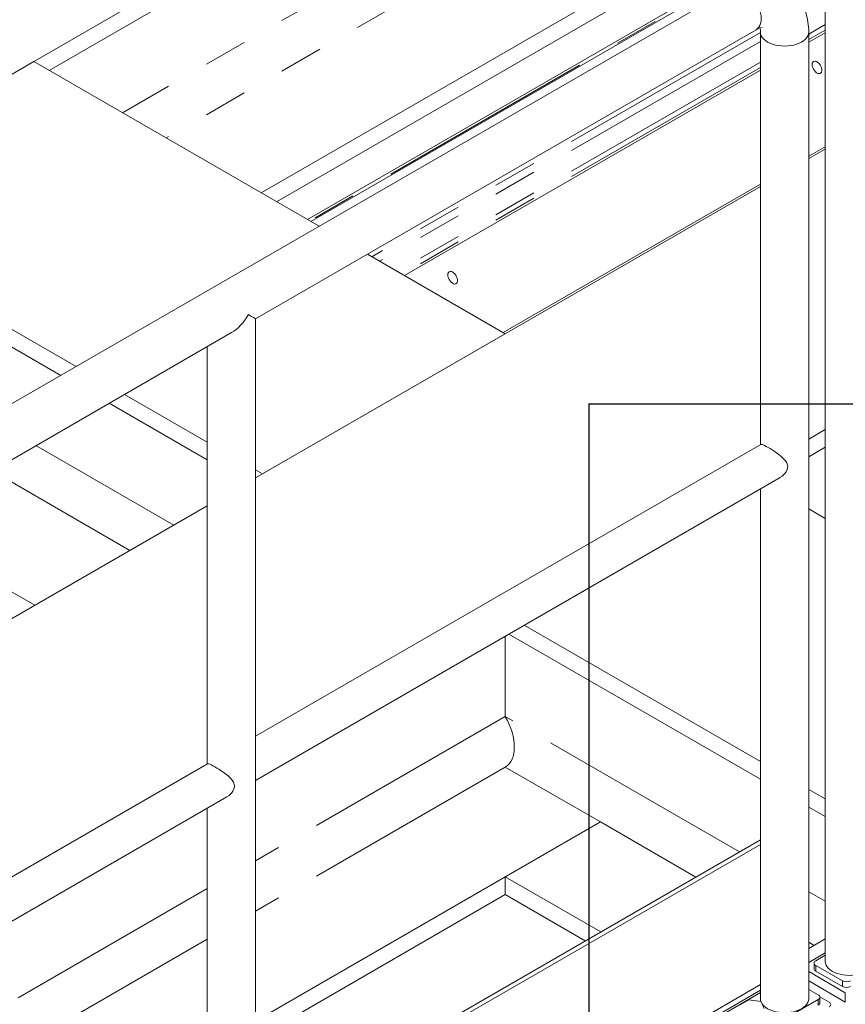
# Model space of a CAD drawing. Header units: millimetres. Extents: x 450 to 25135, y 150 to 17673.
# Tile 214 of 256: x 9834 to 10555, y 11992 to 12852. Entities that reach past the tile are written whole.
import ezdxf

# ---------------------------------------------------------------- set-up
doc = ezdxf.new("R2010")
doc.units = ezdxf.units.MM
doc.linetypes.add('SLD-Centrada-doble', pattern=[12.7, 6.35, -1.27, 1.27, -1.27, 1.27, -1.27])
doc.linetypes.add('SLD-Continua', pattern=[0])
doc.layers.add('COTAS', color=1, linetype='SLD-Continua')
doc.layers.add('OCULTA', color=8, linetype='SLD-Continua')

msp = doc.modelspace()

# ---------------------------------------------------------------- linework, layer by layer
at = {"layer": 'COTAS', "ltscale": 30}
for q in [(11683.42, 12515.93), (10330.52, 10140.46)]:
    msp.add_line((10330.52, 12515.93), q, dxfattribs=at)
at = {"layer": 'OCULTA', "linetype": 'SLD-Continua', "lineweight": 18, "ltscale": 30}
for p, q in [((12478.95, 14335.17), (8788.65, 12204.8)), ((12478.95, 14335.17), (8788.65, 12204.8)), ((12478.95, 14335.17), (8788.65, 12204.8)), ((10623.56, 13248.55), (9859.18, 12807.29)), ((10623.56, 13248.55), (9859.18, 12807.29)), ((10623.56, 13248.55), (9859.18, 12807.29)), ((10706.64, 13082.58), (10044.47, 12700.32)), ((10706.64, 13082.58), (10044.47, 12700.32)), ((10706.64, 13082.58), (10044.47, 12700.32)), ((10623.56, 13019.11), (10057.91, 12692.56)), ((10623.56, 13019.11), (10057.91, 12692.56)), ((10623.56, 13019.11), (10057.91, 12692.56)), ((10650.43, 13003.59), (10084.78, 12677.05)), ((10650.43, 13003.59), (10084.78, 12677.05)), ((10650.43, 13003.59), (10084.78, 12677.05)), ((10087.78, 12675.32), (10653.43, 13001.86)), ((10087.78, 12675.32), (10653.43, 13001.86)), ((10087.78, 12675.32), (10653.43, 13001.86)), ((10455.69, 12879.37), (9076.83, 12083.37)), ((10537.07, 12873.35), (10537.07, 12029.05)), ((10039.47, 12590.41), (10476.77, 12842.86)), ((10480.5, 12840.7), (10480.5, 12480.37)), ((10522.66, 11996.39), (10522.66, 12840.7)), ((10537.07, 12840.17), (10522.66, 12831.85)), ((10537.07, 12840.17), (10522.66, 12831.85)), ((10537.07, 12840.17), (10522.66, 12831.85)), ((9845.74, 12815.04), (9633.61, 12692.58)), ((9845.74, 12815.04), (9633.61, 12692.58)), ((9845.74, 12815.04), (9633.61, 12692.58)), ((10095, 12671.15), (9845.74, 12815.04)), ((10095, 12671.15), (9845.74, 12815.04)), ((10095, 12671.15), (9845.74, 12815.04)), ((10480.5, 12807.51), (10169.64, 12628.06)), ((10480.5, 12807.51), (10169.64, 12628.06)), ((10480.5, 12807.51), (10169.64, 12628.06)), ((10537.07, 12740.58), (10522.66, 12732.27)), ((10537.07, 12740.58), (10522.66, 12732.27)), ((10537.07, 12740.58), (10522.66, 12732.27)), ((10537.07, 12738.58), (10522.66, 12730.27)), ((10537.07, 12738.58), (10522.66, 12730.27)), ((10537.07, 12738.58), (10522.66, 12730.27)), ((10480.5, 12705.93), (10039.47, 12451.33)), ((10480.5, 12705.93), (10039.47, 12451.33)), ((10480.5, 12705.93), (10039.47, 12451.33)), ((10480.5, 12707.93), (10255.9, 12578.27)), ((10480.5, 12707.93), (10255.9, 12578.27)), ((10480.5, 12707.93), (10255.9, 12578.27)), ((9882.87, 12548.69), (9633.61, 12692.58)), ((9882.87, 12548.69), (9633.61, 12692.58)), ((9882.87, 12548.69), (9633.61, 12692.58)), ((9869.43, 12540.93), (9633.61, 12677.07)), ((9869.43, 12540.93), (9633.61, 12677.07)), ((9869.43, 12540.93), (9633.61, 12677.07)), ((10257.63, 12577.27), (10137.17, 12646.81)), ((10257.63, 12577.27), (10137.17, 12646.81)), ((10257.63, 12577.27), (10137.17, 12646.81)), ((10039.47, 12200.46), (10039.47, 12590.41)), ((9556.29, 12311.47), (10018.39, 12578.24)), ((10257.63, 12577.27), (10045.5, 12454.8)), ((10257.63, 12577.27), (10045.5, 12454.8)), ((10257.63, 12577.27), (10045.5, 12454.8)), ((9997.31, 12566.07), (9997.31, 12201.43)), ((9997.31, 12482.62), (9925.03, 12524.35)), ((9997.31, 12482.62), (9925.03, 12524.35)), ((9997.31, 12482.62), (9925.03, 12524.35)), ((9997.31, 12467.11), (9911.6, 12516.59)), ((9997.31, 12467.11), (9911.6, 12516.59)), ((9997.31, 12467.11), (9911.6, 12516.59)), ((10537.07, 12493.66), (10522.66, 12485.34)), ((10537.07, 12493.66), (10522.66, 12485.34)), ((10537.07, 12493.66), (10522.66, 12485.34)), ((10480.88, 12480.59), (10039.47, 12225.77)), ((10537.07, 12478.15), (10522.66, 12469.83)), ((10537.07, 12478.15), (10522.66, 12469.83)), ((10537.07, 12478.15), (10522.66, 12469.83)), ((10045.5, 12454.8), (10039.47, 12458.28)), ((10045.5, 12454.8), (10039.47, 12458.28)), ((10045.5, 12454.8), (10039.47, 12458.28)), ((10039.47, 12187.2), (10497.58, 12451.66)), ((10480.5, 12441.8), (10480.5, 11996.39)), ((9997.31, 12426.99), (9556.29, 12172.39)), ((9997.31, 12426.99), (9556.29, 12172.39)), ((9997.31, 12426.99), (9556.29, 12172.39)), ((10537.07, 12415.95), (10522.66, 12424.26)), ((10537.07, 12415.95), (10522.66, 12424.26)), ((10537.07, 12415.95), (10522.66, 12424.26)), ((9846.77, 12340.08), (9726.31, 12409.62)), ((9846.77, 12340.08), (9726.31, 12409.62)), ((9846.77, 12340.08), (9726.31, 12409.62)), ((10480.5, 12203.68), (10274.26, 12322.74)), ((10480.5, 12203.68), (10274.26, 12322.74)), ((10480.5, 12203.68), (10274.26, 12322.74)), ((10257.63, 12242.91), (10257.63, 12313.14)), ((10257.63, 12242.91), (10257.63, 12313.14)), ((10257.63, 12242.91), (10257.63, 12313.14)), ((10480.5, 12188.17), (10260.83, 12314.98)), ((10480.5, 12188.17), (10260.83, 12314.98)), ((10480.5, 12188.17), (10260.83, 12314.98)), ((9997.69, 12201.65), (9556.29, 11946.83)), ((10257.63, 12198.82), (10340.72, 12150.86)), ((10257.63, 12198.82), (10340.72, 12150.86)), ((10257.63, 12198.82), (10340.72, 12150.86)), ((10039.47, 11717.45), (10039.47, 12188.17)), ((10537.07, 12171.03), (10522.66, 12179.34)), ((10537.07, 12171.03), (10522.66, 12179.34)), ((10537.07, 12171.03), (10522.66, 12179.34)), ((9556.29, 11908.26), (10014.39, 12172.72)), ((9997.31, 12162.86), (9997.31, 11717.45)), ((10537.07, 12155.51), (10522.66, 12163.83)), ((10537.07, 12155.51), (10522.66, 12163.83)), ((10537.07, 12155.51), (10522.66, 12163.83)), ((10340.72, 12150.86), (10039.47, 11976.96)), ((10340.72, 12150.86), (10039.47, 11976.96)), ((10340.72, 12150.86), (10039.47, 11976.96)), ((10340.72, 12150.86), (10257.63, 12102.9)), ((10340.72, 12150.86), (10257.63, 12102.9)), ((10340.72, 12150.86), (10257.63, 12102.9)), ((10039.47, 11880.75), (10480.5, 12135.34)), ((10039.47, 11876.66), (10480.5, 12131.26)), ((10340.96, 12054.79), (10257.63, 12102.9)), ((10257.63, 12087.38), (10257.63, 12102.9)), ((10340.96, 12054.79), (10257.63, 12102.9)), ((10257.63, 12087.38), (10257.63, 12102.9)), ((10340.96, 12054.79), (10257.63, 12102.9)), ((10257.63, 12087.38), (10257.63, 12102.9)), ((10257.63, 12087.38), (10039.47, 11961.44)), ((10257.63, 12087.38), (10039.47, 11961.44)), ((10257.63, 12087.38), (10039.47, 11961.44)), ((10327.52, 12047.03), (10257.63, 12087.38)), ((10327.52, 12047.03), (10257.63, 12087.38)), ((10327.52, 12047.03), (10257.63, 12087.38)), ((10537.07, 12048.72), (10522.66, 12040.4)), ((10537.07, 12048.72), (10522.66, 12040.4)), ((10537.07, 12048.72), (10522.66, 12040.4)), ((10537.07, 12036.47), (10522.66, 12028.16)), ((10537.07, 12034.43), (10528.81, 12029.66)), ((10527.34, 12027.62), (10527.34, 12022.72)), ((10528.81, 12025.58), (10552.14, 12012.11)), ((10522.66, 12020.14), (10554.62, 12001.7)), ((10528.81, 12020.68), (10552.14, 12007.21)), ((10480.5, 12008.78), (10039.47, 11754.18)), ((10522.66, 12011.98), (10554.62, 11993.53)), ((10441.48, 11981.29), (10480.5, 12003.82)), ((10451.02, 11984.76), (10480.5, 12001.78)), ((10522.66, 12004.63), (10530.93, 11999.86)), ((10532.34, 11998.23), (10540.47, 11993.54)), ((10532.39, 11992.92), (10532.39, 11997.82)), ((10462.7, 11991.09), (10470.46, 11995.57)), ((10470.46, 11995.57), (10481.06, 11993.93)), ((10481.06, 11993.93), (10483.89, 11987.82)), ((10530.93, 11995.78), (10481.43, 11967.21))]:
    msp.add_line(p, q, dxfattribs=at)
at = {"layer": 'OCULTA', "linetype": 'SLD-Centrada-doble', "lineweight": 18, "ltscale": 30}
for p, q in [((10623.56, 13174.64), (9923.2, 12770.33)), ((10623.56, 13174.64), (9923.2, 12770.33)), ((10623.56, 13174.64), (9923.2, 12770.33)), ((10623.56, 13130.55), (9961.39, 12748.28)), ((10623.56, 13130.55), (9961.39, 12748.28)), ((10623.56, 13130.55), (9961.39, 12748.28)), ((10652.52, 13002.39), (10086.87, 12675.85)), ((10652.52, 13002.39), (10086.87, 12675.85)), ((10652.52, 13002.39), (10086.87, 12675.85)), ((10480.5, 12840.37), (10141.18, 12644.49)), ((10480.5, 12840.37), (10141.18, 12644.49)), ((10480.5, 12840.37), (10141.18, 12644.49)), ((10537.07, 12847.27), (10522.66, 12838.95)), ((10537.07, 12847.27), (10522.66, 12838.95)), ((10537.07, 12847.27), (10522.66, 12838.95)), ((10537.07, 12842.58), (10522.66, 12834.27)), ((10537.07, 12842.58), (10522.66, 12834.27)), ((10537.07, 12842.58), (10522.66, 12834.27)), ((10480.5, 12832.67), (10147.86, 12640.64)), ((10480.5, 12832.67), (10147.86, 12640.64)), ((10480.5, 12832.67), (10147.86, 12640.64)), ((10480.5, 12814.61), (10163.5, 12631.61)), ((10480.5, 12814.61), (10163.5, 12631.61)), ((10480.5, 12814.61), (10163.5, 12631.61)), ((10480.5, 12809.93), (10167.55, 12629.27)), ((10480.5, 12809.93), (10167.55, 12629.27)), ((10480.5, 12809.93), (10167.55, 12629.27)), ((9968.04, 12410.09), (9847.58, 12479.63)), ((9968.04, 12410.09), (9847.58, 12479.63)), ((9968.04, 12410.09), (9847.58, 12479.63)), ((9929.85, 12388.04), (9809.39, 12457.59)), ((9929.85, 12388.04), (9809.39, 12457.59)), ((9929.85, 12388.04), (9809.39, 12457.59)), ((10257.63, 12242.91), (10039.47, 12116.97)), ((10257.63, 12242.91), (10039.47, 12116.97)), ((10257.63, 12242.91), (10039.47, 12116.97)), ((10462.23, 12124.8), (10257.63, 12242.91)), ((10462.23, 12124.8), (10257.63, 12242.91)), ((10462.23, 12124.8), (10257.63, 12242.91)), ((10257.63, 12198.82), (10039.47, 12072.88)), ((10257.63, 12198.82), (10039.47, 12072.88)), ((10257.63, 12198.82), (10039.47, 12072.88)), ((10424.05, 12102.75), (10340.72, 12150.86)), ((10424.05, 12102.75), (10340.72, 12150.86)), ((10424.05, 12102.75), (10340.72, 12150.86)), ((9997.31, 12092.63), (9557.27, 11838.6)), ((9997.31, 12092.63), (9557.27, 11838.6)), ((9997.31, 12092.63), (9557.27, 11838.6)), ((10537.07, 12081.6), (10522.66, 12089.91)), ((10537.07, 12081.6), (10522.66, 12089.91)), ((10537.07, 12081.6), (10522.66, 12089.91)), ((9997.31, 12048.54), (9595.46, 11816.56)), ((9997.31, 12048.54), (9595.46, 11816.56)), ((9997.31, 12048.54), (9595.46, 11816.56)), ((10527.36, 12043.11), (10522.66, 12045.82)), ((10527.36, 12043.11), (10522.66, 12045.82)), ((10527.36, 12043.11), (10522.66, 12045.82)), ((10528.81, 12025.58), (10528.81, 12020.68)), ((10552.14, 12007.21), (10552.14, 12012.11)), ((10554.62, 11993.53), (10554.62, 12001.7)), ((10530.93, 11995.78), (10530.93, 11990.88))]:
    msp.add_line(p, q, dxfattribs=at)
at = {"layer": 'OCULTA', "linetype": 'SLD-Continua', "lineweight": 18, "ltscale": 30, "flags": 128}
for points in [[(10522.66, 12840.7), (10522.62, 12843.16), (10522.31, 12847.49), (10521.7, 12851.73), (10520.8, 12855.81), (10519.6, 12859.72), (10518.12, 12863.42), (10516.37, 12866.88), (10514.37, 12870.1), (10512.15, 12873.04), (10509.72, 12875.72), (10507.09, 12878.13), (10504.3, 12880.25), (10501.35, 12882.08), (10498.26, 12883.63), (10495.06, 12884.89), (10491.76, 12885.86), (10488.37, 12886.53), (10484.9, 12886.92), (10481.37, 12887.01), (10477.77, 12886.8), (10474.13, 12886.3), (10470.43, 12885.5), (10466.71, 12884.4), (10462.96, 12882.98), (10459.21, 12881.27), (10455.69, 12879.37)], [(10455.69, 12879.37), (10457.15, 12880.01), (10458.77, 12880.32), (10460.52, 12880.31), (10462.37, 12879.97), (10464.28, 12879.3), (10466.23, 12878.33), (10468.17, 12877.06), (10470.09, 12875.51), (10471.93, 12873.72), (10473.68, 12871.72), (10475.3, 12869.53), (10476.77, 12867.2), (10478.05, 12864.77), (10479.14, 12862.27), (10480, 12859.75), (10480.63, 12857.26), (10481.01, 12854.83), (10481.13, 12852.51), (10481.01, 12850.33), (10480.63, 12848.35), (10480, 12846.58), (10479.14, 12845.05), (10478.05, 12843.81), (10476.77, 12842.86), (10476.77, 12842.86)], [(10466.23, 12878.33), (10468.17, 12877.06), (10470.09, 12875.51), (10471.93, 12873.72), (10473.68, 12871.72), (10475.3, 12869.53), (10476.77, 12867.2), (10478.05, 12864.77), (10479.14, 12862.27), (10480, 12859.75), (10480.63, 12857.26), (10481.01, 12854.83), (10481.13, 12852.51), (10481.01, 12850.33), (10480.63, 12848.35), (10480, 12846.58), (10479.14, 12845.05), (10478.05, 12843.81), (10476.77, 12842.86), (10476.74, 12842.84)], [(10480.5, 12840.7), (10480.68, 12839.11), (10481.22, 12837.55), (10482.11, 12836.04), (10483.33, 12834.61), (10484.86, 12833.29), (10486.68, 12832.09), (10488.75, 12831.04), (10491.04, 12830.16), (10493.51, 12829.45), (10496.13, 12828.94), (10498.83, 12828.63), (10501.58, 12828.53), (10504.33, 12828.63), (10507.04, 12828.94), (10509.65, 12829.45), (10512.12, 12830.16), (10514.42, 12831.04), (10516.49, 12832.09), (10518.31, 12833.29), (10519.84, 12834.61), (10521.06, 12836.04), (10521.95, 12837.55), (10522.48, 12839.11), (10522.66, 12840.7)], [(10480.5, 12840.67), (10480.68, 12839.11), (10481.22, 12837.55), (10482.11, 12836.04), (10483.33, 12834.61), (10484.86, 12833.29), (10486.68, 12832.09)], [(10486.68, 12832.09), (10488.75, 12831.04), (10491.04, 12830.16), (10493.51, 12829.45), (10496.13, 12828.94), (10498.83, 12828.63), (10501.58, 12828.53), (10504.33, 12828.63), (10507.04, 12828.94), (10509.65, 12829.45), (10512.12, 12830.16), (10514.42, 12831.04), (10516.49, 12832.09), (10518.31, 12833.29), (10519.84, 12834.61), (10521.06, 12836.04), (10521.95, 12837.55), (10522.48, 12839.11), (10522.66, 12840.7)], [(10525.62, 12812.4), (10525.76, 12813.54), (10526.15, 12814.46), (10526.77, 12815.09), (10527.59, 12815.4), (10528.56, 12815.37), (10529.6, 12814.99), (10530.66, 12814.3), (10531.67, 12813.34), (10532.57, 12812.16), (10533.3, 12810.85), (10533.81, 12809.48), (10534.08, 12808.13), (10534.08, 12806.91), (10533.81, 12805.87), (10533.3, 12805.09), (10532.57, 12804.61), (10531.67, 12804.47), (10530.66, 12804.68), (10529.6, 12805.21), (10528.56, 12806.05), (10527.59, 12807.12), (10526.77, 12808.38), (10526.15, 12809.74), (10525.76, 12811.1), (10525.62, 12812.4)], [(10525.62, 12812.4), (10525.76, 12813.54), (10526.15, 12814.46), (10526.77, 12815.09), (10527.59, 12815.4), (10528.56, 12815.37), (10529.6, 12814.99), (10530.66, 12814.3), (10531.67, 12813.34), (10532.57, 12812.16), (10533.3, 12810.85), (10533.81, 12809.48), (10534.08, 12808.13), (10534.08, 12806.91), (10533.81, 12805.87), (10533.3, 12805.09), (10532.57, 12804.61), (10531.67, 12804.47), (10530.66, 12804.68), (10529.6, 12805.21), (10528.56, 12806.05), (10527.59, 12807.12), (10526.77, 12808.38), (10526.15, 12809.74), (10525.76, 12811.1), (10525.62, 12812.4)], [(10525.62, 12812.4), (10525.76, 12813.54), (10526.15, 12814.46), (10526.77, 12815.09), (10527.59, 12815.4), (10528.56, 12815.37), (10529.6, 12814.99), (10530.66, 12814.3), (10531.67, 12813.34), (10532.57, 12812.16), (10533.3, 12810.85), (10533.81, 12809.48), (10534.08, 12808.13), (10534.08, 12806.91), (10533.81, 12805.87), (10533.3, 12805.09), (10532.57, 12804.61), (10531.67, 12804.47), (10530.66, 12804.68), (10529.6, 12805.21), (10528.56, 12806.05), (10527.59, 12807.12), (10526.77, 12808.38), (10526.15, 12809.74), (10525.76, 12811.1), (10525.62, 12812.4)], [(10525.62, 12812.4), (10525.76, 12813.54), (10526.15, 12814.46), (10526.77, 12815.09), (10527.59, 12815.4), (10528.56, 12815.37), (10529.6, 12814.99), (10530.66, 12814.3), (10531.67, 12813.34), (10532.57, 12812.16), (10533.3, 12810.85), (10533.81, 12809.48), (10534.08, 12808.13), (10534.08, 12806.91), (10533.81, 12805.87), (10533.3, 12805.09), (10532.57, 12804.61), (10531.67, 12804.47), (10530.66, 12804.68), (10529.6, 12805.21), (10528.56, 12806.05), (10527.59, 12807.12), (10526.77, 12808.38), (10526.15, 12809.74), (10525.76, 12811.1), (10525.62, 12812.4)], [(10207.43, 12628.65), (10207.56, 12629.79), (10207.95, 12630.7), (10208.58, 12631.34), (10209.4, 12631.65), (10210.36, 12631.61), (10211.4, 12631.24), (10212.46, 12630.55), (10213.48, 12629.59), (10214.37, 12628.41), (10215.1, 12627.1), (10215.61, 12625.72), (10215.88, 12624.38), (10215.88, 12623.15), (10215.61, 12622.12), (10215.1, 12621.34), (10214.37, 12620.86), (10213.48, 12620.72), (10212.46, 12620.93), (10211.4, 12621.46), (10210.36, 12622.29), (10209.4, 12623.37), (10208.58, 12624.63), (10207.95, 12625.98), (10207.56, 12627.35), (10207.43, 12628.65)], [(10207.43, 12628.65), (10207.56, 12629.79), (10207.95, 12630.7), (10208.58, 12631.34), (10209.4, 12631.65), (10210.36, 12631.61), (10211.4, 12631.24), (10212.46, 12630.55), (10213.48, 12629.59), (10214.37, 12628.41), (10215.1, 12627.1), (10215.61, 12625.72), (10215.88, 12624.38), (10215.88, 12623.15), (10215.61, 12622.12), (10215.1, 12621.34), (10214.37, 12620.86), (10213.48, 12620.72), (10212.46, 12620.93), (10211.4, 12621.46), (10210.36, 12622.29), (10209.4, 12623.37), (10208.58, 12624.63), (10207.95, 12625.98), (10207.56, 12627.35), (10207.43, 12628.65)], [(10207.43, 12628.65), (10207.56, 12629.79), (10207.95, 12630.7), (10208.58, 12631.34), (10209.4, 12631.65), (10210.36, 12631.61), (10211.4, 12631.24), (10212.46, 12630.55), (10213.48, 12629.59), (10214.37, 12628.41), (10215.1, 12627.1), (10215.61, 12625.72), (10215.88, 12624.38), (10215.88, 12623.15), (10215.61, 12622.12), (10215.1, 12621.34), (10214.37, 12620.86), (10213.48, 12620.72), (10212.46, 12620.93), (10211.4, 12621.46), (10210.36, 12622.29), (10209.4, 12623.37), (10208.58, 12624.63), (10207.95, 12625.98), (10207.56, 12627.35), (10207.43, 12628.65)], [(10207.43, 12628.65), (10207.56, 12629.79), (10207.95, 12630.7), (10208.58, 12631.34), (10209.4, 12631.65), (10210.36, 12631.61), (10211.4, 12631.24), (10212.46, 12630.55), (10213.48, 12629.59), (10214.37, 12628.41), (10215.1, 12627.1), (10215.61, 12625.72), (10215.88, 12624.38), (10215.88, 12623.15), (10215.61, 12622.12), (10215.1, 12621.34), (10214.37, 12620.86), (10213.48, 12620.72), (10212.46, 12620.93), (10211.4, 12621.46), (10210.36, 12622.29), (10209.4, 12623.37), (10208.58, 12624.63), (10207.95, 12625.98), (10207.56, 12627.35), (10207.43, 12628.65)], [(10480.93, 12480.53), (10481.21, 12480.68), (10481.93, 12480.59), (10483, 12480.2), (10484.14, 12479.67), (10485.55, 12478.92), (10487.14, 12478.01), (10488.95, 12476.92), (10490.72, 12475.81), (10492.57, 12474.59), (10494.56, 12473.22), (10496.53, 12471.77), (10498.73, 12470), (10500.75, 12468.13), (10502.25, 12466.42), (10503.45, 12464.55), (10504.28, 12461.66), (10504.22, 12460.16), (10503.83, 12458.62), (10502.95, 12456.8), (10501.71, 12455.08), (10499.58, 12453.02), (10497.56, 12451.7)], [(9997.74, 12201.59), (9998.02, 12201.74), (9998.74, 12201.65), (9999.81, 12201.26), (10000.95, 12200.73), (10002.36, 12199.98), (10003.95, 12199.07), (10005.76, 12197.98), (10007.53, 12196.87), (10009.38, 12195.65), (10011.37, 12194.28), (10013.34, 12192.83), (10015.54, 12191.06), (10017.56, 12189.19), (10019.06, 12187.48), (10020.26, 12185.61), (10021.09, 12182.72), (10021.03, 12181.22), (10020.64, 12179.68), (10019.76, 12177.86), (10018.52, 12176.14), (10016.39, 12174.08), (10014.37, 12172.76)], [(10537.07, 12029.05), (10537.25, 12027.46), (10537.79, 12025.9), (10538.67, 12024.39), (10539.89, 12022.96), (10541.43, 12021.64), (10543.24, 12020.44), (10545.32, 12019.39), (10547.61, 12018.51), (10550.08, 12017.81), (10552.69, 12017.29), (10555.4, 12016.98), (10558.15, 12016.88), (10560.9, 12016.98), (10563.61, 12017.29), (10566.22, 12017.81), (10568.69, 12018.51), (10570.99, 12019.39), (10573.06, 12020.44), (10574.88, 12021.64), (10576.41, 12022.96), (10577.63, 12024.39), (10578.51, 12025.9), (10579.05, 12027.46), (10579.23, 12029.05), (10579.23, 12029.05)], [(10480.5, 11996.39), (10480.68, 11994.8), (10480.93, 11993.95)], [(10482.02, 11991.86), (10482.11, 11991.74), (10483.33, 11990.31), (10484.86, 11988.98), (10486.68, 11987.79), (10488.75, 11986.74), (10491.04, 11985.85), (10493.51, 11985.15), (10496.13, 11984.64), (10498.83, 11984.33), (10501.58, 11984.22), (10504.33, 11984.33), (10507.04, 11984.64), (10509.65, 11985.15), (10512.12, 11985.85), (10514.42, 11986.74), (10516.49, 11987.79), (10518.31, 11988.98), (10519.84, 11990.31), (10521.06, 11991.74), (10521.95, 11993.24), (10522.48, 11994.8), (10522.66, 11996.39)]]:
    msp.add_lwpolyline(points, dxfattribs=at)
at = {"layer": 'OCULTA', "linetype": 'SLD-Continua', "lineweight": 18, "ltscale": 900}
for centre, radius, start, end in [((10483.37, 12833.36), 11.57, 96.66343, 124.81638), ((10463.23, 12841.02), 17.27, 358.92115, 11.39088), ((10232.11, 12194.22), 192.74, 178.1508, 181.78254), ((10529.84, 12022.97), 2.51, 185.6948, 245.62534), ((10529.58, 12027.62), 2.18, 110.78342, 249.21658), ((10555.68, 12018.93), 7.69, 242.60967, 297.39033), ((10555.68, 12014.03), 7.69, 242.60967, 297.39033), ((10530.15, 11997.82), 2.18, 290.78342, 69.21658), ((10529.89, 11993.17), 2.51, 294.37466, 354.3052), ((10539.7, 11991.49), 2.18, 290.78342, 69.21658)]:
    msp.add_arc(centre, radius, start, end, dxfattribs=at)
for centre, major_axis, ratio, start_param, end_param in [((10018.39, 12602.58), (14.91, 25.82), 0.577335, 3.92695, 4.71243), ((10018.39, 12602.58), (21.08, -12.17), 0.00007, 0.000041, 0.785439), ((10238.54, 12231.89), (-19.09, 33.07), 0.577335, 3.141552, 4.712348), ((10238.54, 12231.89), (-19.09, 33.07), 0.577335, 3.141552, 4.712348), ((10238.54, 12231.89), (-19.09, 33.07), 0.577335, 3.141552, 4.712348)]:
    msp.add_ellipse(centre, major_axis=major_axis, ratio=ratio, start_param=start_param, end_param=end_param, dxfattribs=at)

doc.saveas('drawing.dxf')
